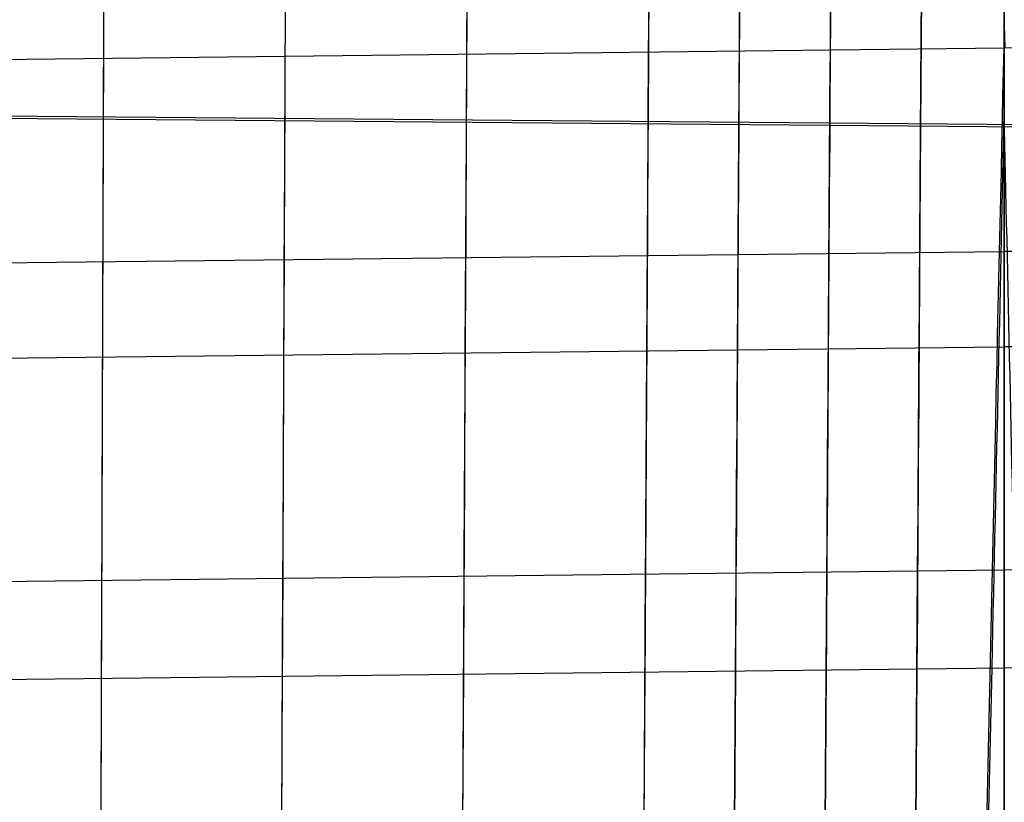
# Model space of a CAD drawing. Extents: x -1634 to -184, y -278 to 263.
# Tile 101 of 242: x -1391 to -1380, y 180 to 189. Entities that reach past the tile are written whole.
import ezdxf

# ---------------------------------------------------------------- set-up
doc = ezdxf.new("R2010")
doc.units = 0
doc.layers.add('PREDEFINITO', color=7, linetype='CONTINUOUS')

msp = doc.modelspace()

# ---------------------------------------------------------------- linework, layer by layer
at = {"layer": 'PREDEFINITO'}
for p, q in [((-1383.832, 189.357, 437.335), (-1383.834, 189.1, 437.561)), ((-1382.788, 189.365, 437.335), (-1382.79, 189.109, 437.561)), ((-1381.741, 189.374, 437.335), (-1381.743, 189.118, 437.561)), ((-1380.695, 189.382, 437.335), (-1380.697, 189.126, 437.56)), ((-1380.69, 189.117, 392.967), (-1380.689, 189.351, 393.215)), ((-1379.738, 189.392, 437.334), (-1379.738, 189.135, 437.56)), ((-1379.738, 189.392, 437.334), (-1379.738, 189.135, 437.56)), ((-1379.738, 189.126, 392.967), (-1379.738, 189.36, 393.215)), ((-1379.738, 189.126, 392.967), (-1379.738, 189.36, 393.215)), ((-1390.104, 189.296, 437.337), (-1390.105, 189.04, 437.562)), ((-1390.102, 189.031, 392.969), (-1390.101, 189.265, 393.217)), ((-1388.015, 189.318, 437.336), (-1388.016, 189.062, 437.562)), ((-1388.012, 189.053, 392.968), (-1388.011, 189.287, 393.217)), ((-1385.924, 189.338, 437.336), (-1385.926, 189.082, 437.561)), ((-1385.921, 189.073, 392.968), (-1385.919, 189.307, 393.216)), ((-1383.828, 189.091, 392.968), (-1383.827, 189.326, 393.216)), ((-1382.783, 189.1, 392.967), (-1382.782, 189.334, 393.216)), ((-1381.736, 189.109, 392.967), (-1381.735, 189.343, 393.215)), ((-1380.697, 189.126, 437.56), (-1380.699, 188.863, 437.777)), ((-1379.738, 189.146, 437.551), (-1379.744, 188.883, 437.768)), ((-1379.738, 189.146, 437.551), (-1379.732, 188.883, 437.768)), ((-1379.738, 189.135, 437.56), (-1379.738, 188.872, 437.777)), ((-1379.738, 189.135, 437.56), (-1379.738, 188.872, 437.777)), ((-1379.738, 188.883, 392.727), (-1379.738, 189.126, 392.967)), ((-1379.738, 188.883, 392.727), (-1379.738, 189.126, 392.967)), ((-1390.105, 189.04, 437.562), (-1390.106, 188.776, 437.779)), ((-1390.103, 188.788, 392.729), (-1390.102, 189.031, 392.969)), ((-1388.016, 189.062, 437.562), (-1388.017, 188.798, 437.779)), ((-1388.013, 188.81, 392.728), (-1388.012, 189.053, 392.968)), ((-1385.926, 189.082, 437.561), (-1385.927, 188.818, 437.778)), ((-1385.922, 188.83, 392.728), (-1385.921, 189.073, 392.968)), ((-1383.834, 189.1, 437.561), (-1383.836, 188.837, 437.778)), ((-1383.83, 188.848, 392.727), (-1383.828, 189.091, 392.968)), ((-1382.79, 189.109, 437.561), (-1382.791, 188.846, 437.778)), ((-1382.785, 188.857, 392.727), (-1382.783, 189.1, 392.967)), ((-1381.743, 189.118, 437.561), (-1381.744, 188.854, 437.778)), ((-1381.738, 188.866, 392.727), (-1381.736, 189.109, 392.967)), ((-1380.692, 188.874, 392.727), (-1380.69, 189.117, 392.967)), ((-1400.533, 188.644, 392.732), (-1379.738, 188.883, 392.726)), ((-1390.104, 188.537, 392.497), (-1390.103, 188.788, 392.729)), ((-1388.017, 188.798, 437.779), (-1388.018, 188.527, 437.987)), ((-1388.014, 188.559, 392.497), (-1388.013, 188.81, 392.728)), ((-1385.927, 188.818, 437.778), (-1385.929, 188.547, 437.986)), ((-1385.923, 188.579, 392.496), (-1385.922, 188.83, 392.728)), ((-1383.836, 188.837, 437.778), (-1383.837, 188.566, 437.986)), ((-1383.831, 188.598, 392.496), (-1383.83, 188.848, 392.727)), ((-1382.791, 188.846, 437.778), (-1382.793, 188.575, 437.986)), ((-1382.786, 188.606, 392.496), (-1382.785, 188.857, 392.727)), ((-1381.744, 188.854, 437.778), (-1381.746, 188.583, 437.985)), ((-1381.739, 188.615, 392.495), (-1381.738, 188.866, 392.727)), ((-1380.699, 188.863, 437.777), (-1380.701, 188.592, 437.985)), ((-1380.694, 188.623, 392.495), (-1380.692, 188.874, 392.727)), ((-1379.744, 188.883, 437.768), (-1379.75, 188.611, 437.977)), ((-1379.738, 188.633, 392.495), (-1379.738, 188.883, 392.727)), ((-1379.738, 188.633, 392.495), (-1379.738, 188.883, 392.727)), ((-1358.943, 188.644, 392.732), (-1379.738, 188.883, 392.726)), ((-1379.738, 188.872, 437.777), (-1379.738, 188.601, 437.985)), ((-1379.738, 188.872, 437.777), (-1379.738, 188.601, 437.985)), ((-1390.106, 188.776, 437.779), (-1390.107, 188.506, 437.987)), ((-1388.015, 188.3, 392.274), (-1388.014, 188.559, 392.497)), ((-1385.924, 188.32, 392.273), (-1385.923, 188.579, 392.496)), ((-1383.837, 188.566, 437.986), (-1383.839, 188.288, 438.184)), ((-1383.832, 188.339, 392.273), (-1383.831, 188.598, 392.496)), ((-1382.793, 188.575, 437.986), (-1382.795, 188.297, 438.184)), ((-1382.788, 188.348, 392.273), (-1382.786, 188.606, 392.496)), ((-1381.746, 188.583, 437.985), (-1381.748, 188.305, 438.184)), ((-1381.741, 188.356, 392.272), (-1381.739, 188.615, 392.495)), ((-1380.701, 188.592, 437.985), (-1380.703, 188.314, 438.184)), ((-1380.695, 188.365, 392.272), (-1380.694, 188.623, 392.495)), ((-1379.75, 188.611, 437.977), (-1379.757, 188.333, 438.176)), ((-1379.738, 188.374, 392.272), (-1379.738, 188.633, 392.495)), ((-1379.738, 188.374, 392.272), (-1379.738, 188.633, 392.495)), ((-1379.738, 188.601, 437.985), (-1379.738, 188.323, 438.183)), ((-1379.738, 188.601, 437.985), (-1379.738, 188.323, 438.183)), ((-1390.107, 188.506, 437.987), (-1390.108, 188.228, 438.186)), ((-1390.104, 188.279, 392.274), (-1390.104, 188.537, 392.497)), ((-1388.018, 188.527, 437.987), (-1388.02, 188.249, 438.185)), ((-1385.929, 188.547, 437.986), (-1385.93, 188.269, 438.185)), ((-1383.834, 188.073, 392.059), (-1383.832, 188.339, 392.273)), ((-1382.79, 188.082, 392.059), (-1382.788, 188.348, 392.273)), ((-1381.743, 188.09, 392.058), (-1381.741, 188.356, 392.272)), ((-1380.697, 188.099, 392.058), (-1380.695, 188.365, 392.272)), ((-1379.757, 188.333, 438.176), (-1379.763, 188.048, 438.366)), ((-1379.738, 188.108, 392.058), (-1379.738, 188.374, 392.272)), ((-1379.738, 188.108, 392.058), (-1379.738, 188.374, 392.272)), ((-1390.108, 188.228, 438.186), (-1390.109, 187.943, 438.374)), ((-1390.105, 188.013, 392.06), (-1390.104, 188.279, 392.274)), ((-1388.02, 188.249, 438.185), (-1388.021, 187.965, 438.374)), ((-1388.016, 188.034, 392.06), (-1388.015, 188.3, 392.274)), ((-1385.93, 188.269, 438.185), (-1385.932, 187.985, 438.373)), ((-1385.926, 188.054, 392.059), (-1385.924, 188.32, 392.273)), ((-1383.839, 188.288, 438.184), (-1383.841, 188.004, 438.373)), ((-1382.795, 188.297, 438.184), (-1382.797, 188.012, 438.373)), ((-1381.748, 188.305, 438.184), (-1381.75, 188.021, 438.373)), ((-1380.703, 188.314, 438.184), (-1380.705, 188.029, 438.372)), ((-1379.738, 188.323, 438.183), (-1379.738, 188.039, 438.372)), ((-1379.738, 188.323, 438.183), (-1379.738, 188.039, 438.372)), ((-1379.738, 187.835, 391.854), (-1379.738, 188.108, 392.058)), ((-1379.738, 187.835, 391.854), (-1379.738, 188.108, 392.058)), ((-1378.924, 187.965, 285.84), (-1391.852, 188.072, 285.873)), ((-1378.872, 187.992, 305.84), (-1391.8, 188.099, 305.873)), ((-1390.106, 187.739, 391.855), (-1390.105, 188.013, 392.06)), ((-1388.017, 187.761, 391.855), (-1388.016, 188.034, 392.06)), ((-1385.927, 187.781, 391.854), (-1385.926, 188.054, 392.059)), ((-1383.841, 188.004, 438.373), (-1383.842, 187.713, 438.552)), ((-1383.836, 187.8, 391.854), (-1383.834, 188.073, 392.059)), ((-1382.797, 188.012, 438.373), (-1382.798, 187.722, 438.552)), ((-1382.791, 187.809, 391.854), (-1382.79, 188.082, 392.059)), ((-1381.75, 188.021, 438.373), (-1381.752, 187.73, 438.552)), ((-1381.744, 187.817, 391.853), (-1381.743, 188.09, 392.058)), ((-1380.705, 188.029, 438.372), (-1380.707, 187.739, 438.552)), ((-1380.699, 187.826, 391.853), (-1380.697, 188.099, 392.058)), ((-1379.763, 188.048, 438.366), (-1379.77, 187.757, 438.546)), ((-1379.738, 188.039, 438.372), (-1379.738, 187.748, 438.551)), ((-1379.738, 188.039, 438.372), (-1379.738, 187.748, 438.551)), ((-1390.109, 187.943, 438.374), (-1390.11, 187.652, 438.553)), ((-1388.021, 187.965, 438.374), (-1388.022, 187.674, 438.553)), ((-1385.932, 187.985, 438.373), (-1385.933, 187.694, 438.553)), ((-1385.929, 187.501, 391.659), (-1385.927, 187.781, 391.854)), ((-1383.837, 187.52, 391.658), (-1383.836, 187.8, 391.854)), ((-1382.793, 187.529, 391.658), (-1382.791, 187.809, 391.854)), ((-1381.746, 187.537, 391.658), (-1381.744, 187.817, 391.853)), ((-1380.701, 187.546, 391.658), (-1380.699, 187.826, 391.853)), ((-1379.738, 187.555, 391.658), (-1379.738, 187.835, 391.854)), ((-1379.738, 187.555, 391.658), (-1379.738, 187.835, 391.854)), ((-1390.11, 187.652, 438.553), (-1390.111, 187.356, 438.722)), ((-1390.107, 187.459, 391.66), (-1390.106, 187.739, 391.855)), ((-1388.022, 187.674, 438.553), (-1388.024, 187.378, 438.722)), ((-1388.018, 187.481, 391.659), (-1388.017, 187.761, 391.855)), ((-1385.933, 187.694, 438.553), (-1385.935, 187.398, 438.722)), ((-1383.842, 187.713, 438.552), (-1383.844, 187.416, 438.721)), ((-1382.798, 187.722, 438.552), (-1382.8, 187.425, 438.721)), ((-1381.752, 187.73, 438.552), (-1381.754, 187.434, 438.721)), ((-1380.707, 187.739, 438.552), (-1380.709, 187.442, 438.721)), ((-1379.77, 187.757, 438.546), (-1379.776, 187.46, 438.715)), ((-1379.738, 187.748, 438.551), (-1379.738, 187.451, 438.72)), ((-1379.738, 187.748, 438.551), (-1379.738, 187.451, 438.72)), ((-1380.703, 187.259, 391.472), (-1380.701, 187.546, 391.658)), ((-1379.738, 187.268, 391.472), (-1379.738, 187.555, 391.658)), ((-1379.738, 187.268, 391.472), (-1379.738, 187.555, 391.658)), ((-1390.108, 187.173, 391.474), (-1390.107, 187.459, 391.66)), ((-1388.02, 187.195, 391.474), (-1388.018, 187.481, 391.659)), ((-1385.93, 187.215, 391.473), (-1385.929, 187.501, 391.659)), ((-1383.839, 187.233, 391.473), (-1383.837, 187.52, 391.658)), ((-1382.8, 187.425, 438.721), (-1382.802, 187.123, 438.88)), ((-1382.795, 187.242, 391.473), (-1382.793, 187.529, 391.658)), ((-1381.754, 187.434, 438.721), (-1381.756, 187.131, 438.879)), ((-1381.748, 187.251, 391.472), (-1381.746, 187.537, 391.658)), ((-1380.709, 187.442, 438.721), (-1380.711, 187.14, 438.879)), ((-1379.776, 187.46, 438.715), (-1379.783, 187.158, 438.875)), ((-1379.738, 187.451, 438.72), (-1379.738, 187.149, 438.879)), ((-1379.738, 187.451, 438.72), (-1379.738, 187.149, 438.879)), ((-1390.111, 187.356, 438.722), (-1390.112, 187.053, 438.881)), ((-1388.024, 187.378, 438.722), (-1388.025, 187.075, 438.881)), ((-1385.935, 187.398, 438.722), (-1385.936, 187.095, 438.88)), ((-1383.844, 187.416, 438.721), (-1383.846, 187.114, 438.88)), ((-1385.932, 186.922, 391.297), (-1385.93, 187.215, 391.473)), ((-1383.841, 186.941, 391.297), (-1383.839, 187.233, 391.473)), ((-1382.797, 186.949, 391.297), (-1382.795, 187.242, 391.473)), ((-1381.75, 186.958, 391.297), (-1381.748, 187.251, 391.472)), ((-1380.705, 186.966, 391.296), (-1380.703, 187.259, 391.472)), ((-1379.738, 186.976, 391.297), (-1379.738, 187.268, 391.472)), ((-1379.738, 186.976, 391.297), (-1379.738, 187.268, 391.472)), ((-1390.109, 186.88, 391.298), (-1390.108, 187.173, 391.474)), ((-1388.021, 186.902, 391.298), (-1388.02, 187.195, 391.474)), ((-1385.936, 187.095, 438.88), (-1385.938, 186.788, 439.029)), ((-1383.846, 187.114, 438.88), (-1383.848, 186.806, 439.028)), ((-1382.802, 187.123, 438.88), (-1382.804, 186.815, 439.028)), ((-1381.756, 187.131, 438.879), (-1381.758, 186.824, 439.028)), ((-1380.711, 187.14, 438.879), (-1380.713, 186.832, 439.028)), ((-1379.783, 187.158, 438.875), (-1379.79, 186.85, 439.024)), ((-1379.738, 187.149, 438.879), (-1379.738, 186.842, 439.027)), ((-1379.738, 187.149, 438.879), (-1379.738, 186.842, 439.027)), ((-1390.112, 187.053, 438.881), (-1390.113, 186.746, 439.03)), ((-1388.025, 187.075, 438.881), (-1388.026, 186.768, 439.029)), ((-1379.738, 186.677, 391.131), (-1379.738, 186.976, 391.297)), ((-1379.738, 186.677, 391.131), (-1379.738, 186.976, 391.297)), ((-1390.11, 186.582, 391.133), (-1390.109, 186.88, 391.298)), ((-1388.022, 186.603, 391.132), (-1388.021, 186.902, 391.298)), ((-1385.933, 186.623, 391.132), (-1385.932, 186.922, 391.297)), ((-1383.842, 186.642, 391.131), (-1383.841, 186.941, 391.297)), ((-1382.798, 186.651, 391.131), (-1382.797, 186.949, 391.297)), ((-1381.752, 186.659, 391.131), (-1381.75, 186.958, 391.297)), ((-1380.707, 186.668, 391.131), (-1380.705, 186.966, 391.296)), ((-1390.113, 186.746, 439.03), (-1390.114, 186.434, 439.167)), ((-1388.026, 186.768, 439.029), (-1388.028, 186.455, 439.167)), ((-1385.938, 186.788, 439.029), (-1385.94, 186.475, 439.166)), ((-1383.848, 186.806, 439.028), (-1383.85, 186.494, 439.166)), ((-1382.804, 186.815, 439.028), (-1382.806, 186.503, 439.166)), ((-1381.758, 186.824, 439.028), (-1381.76, 186.511, 439.166)), ((-1380.713, 186.832, 439.028), (-1380.715, 186.52, 439.165)), ((-1379.79, 186.85, 439.024), (-1379.797, 186.537, 439.162)), ((-1379.738, 186.842, 439.027), (-1379.738, 186.529, 439.165)), ((-1379.738, 186.842, 439.027), (-1379.738, 186.529, 439.165)), ((-1383.844, 186.338, 390.976), (-1383.842, 186.642, 391.131)), ((-1382.8, 186.347, 390.976), (-1382.798, 186.651, 391.131)), ((-1381.754, 186.355, 390.975), (-1381.752, 186.659, 391.131)), ((-1380.709, 186.364, 390.975), (-1380.707, 186.668, 391.131)), ((-1379.738, 186.373, 390.975), (-1379.738, 186.677, 391.131)), ((-1379.738, 186.373, 390.975), (-1379.738, 186.677, 391.131)), ((-1400.521, 186.301, 439.166), (-1379.738, 186.541, 439.16)), ((-1390.111, 186.278, 390.977), (-1390.11, 186.582, 391.133)), ((-1388.024, 186.299, 390.977), (-1388.022, 186.603, 391.132)), ((-1385.935, 186.319, 390.976), (-1385.933, 186.623, 391.132)), ((-1380.715, 186.52, 439.165), (-1380.717, 186.203, 439.292)), ((-1379.797, 186.537, 439.162), (-1379.804, 186.219, 439.29)), ((-1358.955, 186.301, 439.166), (-1379.738, 186.541, 439.16)), ((-1379.738, 186.529, 439.165), (-1379.738, 186.213, 439.292)), ((-1379.738, 186.529, 439.165), (-1379.738, 186.213, 439.292)), ((-1390.114, 186.434, 439.167), (-1390.116, 186.117, 439.294)), ((-1388.028, 186.455, 439.167), (-1388.029, 186.138, 439.294)), ((-1385.94, 186.475, 439.166), (-1385.941, 186.158, 439.293)), ((-1383.85, 186.494, 439.166), (-1383.851, 186.177, 439.293)), ((-1382.806, 186.503, 439.166), (-1382.808, 186.186, 439.293)), ((-1381.76, 186.511, 439.166), (-1381.762, 186.194, 439.293)), ((-1388.025, 185.99, 390.832), (-1388.024, 186.299, 390.977)), ((-1385.936, 186.01, 390.831), (-1385.935, 186.319, 390.976)), ((-1383.846, 186.029, 390.831), (-1383.844, 186.338, 390.976)), ((-1382.802, 186.038, 390.831), (-1382.8, 186.347, 390.976)), ((-1381.756, 186.046, 390.83), (-1381.754, 186.355, 390.975)), ((-1380.711, 186.055, 390.83), (-1380.709, 186.364, 390.975)), ((-1379.738, 186.064, 390.83), (-1379.738, 186.373, 390.975)), ((-1379.738, 186.064, 390.83), (-1379.738, 186.373, 390.975)), ((-1390.112, 185.968, 390.832), (-1390.111, 186.278, 390.977)), ((-1382.808, 186.186, 439.293), (-1382.81, 185.865, 439.409)), ((-1381.762, 186.194, 439.293), (-1381.764, 185.873, 439.409)), ((-1380.717, 186.203, 439.292), (-1380.719, 185.882, 439.409)), ((-1379.804, 186.219, 439.29), (-1379.812, 185.898, 439.406)), ((-1379.738, 186.213, 439.292), (-1379.738, 185.891, 439.408)), ((-1379.738, 186.213, 439.292), (-1379.738, 185.891, 439.408)), ((-1390.116, 186.117, 439.294), (-1390.117, 185.795, 439.41)), ((-1388.029, 186.138, 439.294), (-1388.03, 185.817, 439.41)), ((-1385.941, 186.158, 439.293), (-1385.943, 185.837, 439.41)), ((-1383.851, 186.177, 439.293), (-1383.853, 185.856, 439.409)), ((-1379.738, 185.75, 390.696), (-1379.738, 186.064, 390.83)), ((-1379.738, 185.75, 390.696), (-1379.738, 186.064, 390.83)), ((-1390.113, 185.655, 390.698), (-1390.112, 185.968, 390.832)), ((-1388.026, 185.676, 390.697), (-1388.025, 185.99, 390.832)), ((-1385.938, 185.696, 390.697), (-1385.936, 186.01, 390.831)), ((-1383.848, 185.715, 390.697), (-1383.846, 186.029, 390.831)), ((-1382.804, 185.724, 390.696), (-1382.802, 186.038, 390.831)), ((-1381.758, 185.732, 390.696), (-1381.756, 186.046, 390.83)), ((-1380.713, 185.741, 390.696), (-1380.711, 186.055, 390.83)), ((-1383.853, 185.856, 439.409), (-1383.855, 185.531, 439.514)), ((-1382.81, 185.865, 439.409), (-1382.812, 185.54, 439.514)), ((-1381.764, 185.873, 439.409), (-1381.766, 185.548, 439.514)), ((-1380.719, 185.882, 439.409), (-1380.721, 185.557, 439.514)), ((-1379.812, 185.898, 439.406), (-1379.819, 185.572, 439.512)), ((-1379.738, 185.891, 439.408), (-1379.738, 185.567, 439.513)), ((-1379.738, 185.891, 439.408), (-1379.738, 185.567, 439.513)), ((-1390.117, 185.795, 439.41), (-1390.118, 185.471, 439.516)), ((-1388.03, 185.817, 439.41), (-1388.032, 185.492, 439.515)), ((-1385.943, 185.837, 439.41), (-1385.945, 185.512, 439.515)), ((-1381.76, 185.414, 390.573), (-1381.758, 185.732, 390.696)), ((-1380.715, 185.422, 390.572), (-1380.713, 185.741, 390.696)), ((-1379.738, 185.432, 390.573), (-1379.738, 185.75, 390.696)), ((-1379.738, 185.432, 390.573), (-1379.738, 185.75, 390.696)), ((-1390.114, 185.336, 390.574), (-1390.113, 185.655, 390.698)), ((-1388.028, 185.358, 390.574), (-1388.026, 185.676, 390.697)), ((-1385.94, 185.378, 390.573), (-1385.938, 185.696, 390.697)), ((-1383.85, 185.397, 390.573), (-1383.848, 185.715, 390.697)), ((-1382.806, 185.405, 390.573), (-1382.804, 185.724, 390.696)), ((-1385.945, 185.512, 439.515), (-1385.946, 185.184, 439.609)), ((-1383.855, 185.531, 439.514), (-1383.857, 185.203, 439.608)), ((-1382.812, 185.54, 439.514), (-1382.814, 185.212, 439.608)), ((-1381.766, 185.548, 439.514), (-1381.768, 185.22, 439.608)), ((-1380.721, 185.557, 439.514), (-1380.724, 185.229, 439.608)), ((-1379.819, 185.572, 439.512), (-1379.826, 185.243, 439.606)), ((-1379.738, 185.567, 439.513), (-1379.738, 185.238, 439.607)), ((-1379.738, 185.567, 439.513), (-1379.738, 185.238, 439.607)), ((-1400.521, 185.204, 390.582), (-1379.738, 185.444, 390.577)), ((-1390.118, 185.471, 439.516), (-1390.119, 185.142, 439.61)), ((-1388.032, 185.492, 439.515), (-1388.033, 185.164, 439.609)), ((-1383.851, 185.074, 390.46), (-1383.85, 185.397, 390.573)), ((-1382.808, 185.083, 390.46), (-1382.806, 185.405, 390.573)), ((-1381.762, 185.092, 390.46), (-1381.76, 185.414, 390.573)), ((-1380.717, 185.1, 390.46), (-1380.715, 185.422, 390.572)), ((-1358.955, 185.204, 390.582), (-1379.738, 185.444, 390.577)), ((-1379.738, 185.11, 390.46), (-1379.738, 185.432, 390.573)), ((-1379.738, 185.11, 390.46), (-1379.738, 185.432, 390.573)), ((-1390.116, 185.014, 390.462), (-1390.114, 185.336, 390.574)), ((-1388.029, 185.036, 390.461), (-1388.028, 185.358, 390.574)), ((-1385.941, 185.056, 390.461), (-1385.94, 185.378, 390.573)), ((-1388.033, 185.164, 439.609), (-1388.035, 184.833, 439.692)), ((-1385.946, 185.184, 439.609), (-1385.948, 184.853, 439.691)), ((-1383.857, 185.203, 439.608), (-1383.859, 184.871, 439.691)), ((-1382.814, 185.212, 439.608), (-1382.816, 184.88, 439.691)), ((-1381.768, 185.22, 439.608), (-1381.77, 184.889, 439.69)), ((-1380.724, 185.229, 439.608), (-1380.726, 184.897, 439.69)), ((-1379.826, 185.243, 439.606), (-1379.834, 184.911, 439.689)), ((-1379.738, 185.238, 439.607), (-1379.738, 184.907, 439.69)), ((-1379.738, 185.238, 439.607), (-1379.738, 184.907, 439.69)), ((-1390.119, 185.142, 439.61), (-1390.12, 184.811, 439.692)), ((-1385.943, 184.73, 390.359), (-1385.941, 185.056, 390.461)), ((-1383.853, 184.748, 390.359), (-1383.851, 185.074, 390.46)), ((-1382.81, 184.757, 390.359), (-1382.808, 185.083, 390.46)), ((-1381.764, 184.766, 390.359), (-1381.762, 185.092, 390.46)), ((-1380.719, 184.774, 390.358), (-1380.717, 185.1, 390.46)), ((-1379.738, 184.784, 390.358), (-1379.738, 185.11, 390.46)), ((-1379.738, 184.784, 390.358), (-1379.738, 185.11, 390.46)), ((-1390.117, 184.688, 390.36), (-1390.116, 185.014, 390.462)), ((-1388.03, 184.71, 390.36), (-1388.029, 185.036, 390.461)), ((-1388.035, 184.833, 439.692), (-1388.036, 184.499, 439.763)), ((-1385.948, 184.853, 439.691), (-1385.95, 184.519, 439.763)), ((-1383.859, 184.871, 439.691), (-1383.861, 184.538, 439.762)), ((-1382.816, 184.88, 439.691), (-1382.818, 184.546, 439.762)), ((-1381.77, 184.889, 439.69), (-1381.773, 184.555, 439.762)), ((-1380.726, 184.897, 439.69), (-1380.728, 184.563, 439.762)), ((-1379.834, 184.911, 439.689), (-1379.841, 184.577, 439.761)), ((-1379.738, 184.907, 439.69), (-1379.738, 184.573, 439.761)), ((-1379.738, 184.907, 439.69), (-1379.738, 184.573, 439.761)), ((-1390.12, 184.811, 439.692), (-1390.121, 184.477, 439.764)), ((-1388.032, 184.38, 390.269), (-1388.03, 184.71, 390.36)), ((-1385.945, 184.4, 390.269), (-1385.943, 184.73, 390.359)), ((-1383.855, 184.419, 390.269), (-1383.853, 184.748, 390.359)), ((-1382.812, 184.428, 390.268), (-1382.81, 184.757, 390.359)), ((-1381.766, 184.436, 390.268), (-1381.764, 184.766, 390.359)), ((-1380.721, 184.445, 390.268), (-1380.719, 184.774, 390.358)), ((-1379.738, 184.455, 390.268), (-1379.738, 184.784, 390.358)), ((-1379.738, 184.455, 390.268), (-1379.738, 184.784, 390.358)), ((-1390.118, 184.359, 390.27), (-1390.117, 184.688, 390.36)), ((-1388.036, 184.499, 439.763), (-1388.038, 184.163, 439.823)), ((-1385.95, 184.519, 439.763), (-1385.952, 184.183, 439.822)), ((-1383.861, 184.538, 439.762), (-1383.863, 184.201, 439.822)), ((-1382.818, 184.546, 439.762), (-1382.821, 184.21, 439.822)), ((-1381.773, 184.555, 439.762), (-1381.775, 184.219, 439.822)), ((-1380.728, 184.563, 439.762), (-1380.73, 184.227, 439.821)), ((-1379.841, 184.577, 439.761), (-1379.849, 184.24, 439.821)), ((-1379.738, 184.573, 439.761), (-1379.738, 184.237, 439.821)), ((-1379.738, 184.573, 439.761), (-1379.738, 184.237, 439.821)), ((-1390.121, 184.477, 439.764), (-1390.122, 184.141, 439.823)), ((-1388.033, 184.048, 390.19), (-1388.032, 184.38, 390.269)), ((-1385.946, 184.068, 390.19), (-1385.945, 184.4, 390.269)), ((-1383.857, 184.087, 390.19), (-1383.855, 184.419, 390.269)), ((-1382.814, 184.096, 390.189), (-1382.812, 184.428, 390.268)), ((-1381.768, 184.104, 390.189), (-1381.766, 184.436, 390.268)), ((-1380.724, 184.113, 390.189), (-1380.721, 184.445, 390.268)), ((-1379.738, 184.123, 390.189), (-1379.738, 184.455, 390.268)), ((-1379.738, 184.123, 390.189), (-1379.738, 184.455, 390.268)), ((-1390.119, 184.026, 390.191), (-1390.118, 184.359, 390.27)), ((-1390.122, 184.141, 439.823), (-1390.124, 183.803, 439.872)), ((-1388.038, 184.163, 439.823), (-1388.039, 183.825, 439.871)), ((-1385.952, 184.183, 439.822), (-1385.954, 183.845, 439.871)), ((-1383.863, 184.201, 439.822), (-1383.865, 183.863, 439.87)), ((-1382.821, 184.21, 439.822), (-1382.823, 183.872, 439.87)), ((-1381.775, 184.219, 439.822), (-1381.777, 183.881, 439.87)), ((-1380.73, 184.227, 439.821), (-1380.733, 183.889, 439.87)), ((-1379.849, 184.24, 439.821), (-1379.856, 183.901, 439.869)), ((-1379.738, 184.237, 439.821), (-1379.738, 183.899, 439.869)), ((-1379.738, 184.237, 439.821), (-1379.738, 183.899, 439.869)), ((-1390.12, 183.692, 390.123), (-1390.119, 184.026, 390.191)), ((-1388.035, 183.714, 390.123), (-1388.033, 184.048, 390.19)), ((-1385.948, 183.734, 390.122), (-1385.946, 184.068, 390.19)), ((-1383.859, 183.752, 390.122), (-1383.857, 184.087, 390.19)), ((-1382.816, 183.761, 390.122), (-1382.814, 184.096, 390.189)), ((-1381.77, 183.77, 390.122), (-1381.768, 184.104, 390.189)), ((-1380.726, 183.778, 390.121), (-1380.724, 184.113, 390.189)), ((-1379.738, 183.788, 390.121), (-1379.738, 184.123, 390.189)), ((-1379.738, 183.788, 390.121), (-1379.738, 184.123, 390.189)), ((-1390.124, 183.803, 439.872), (-1390.125, 183.464, 439.909)), ((-1388.039, 183.825, 439.871), (-1388.041, 183.485, 439.908)), ((-1385.954, 183.845, 439.871), (-1385.955, 183.505, 439.908)), ((-1383.865, 183.863, 439.87), (-1383.867, 183.524, 439.907)), ((-1382.823, 183.872, 439.87), (-1382.825, 183.533, 439.907)), ((-1381.777, 183.881, 439.87), (-1381.779, 183.541, 439.907)), ((-1380.733, 183.889, 439.87), (-1380.735, 183.55, 439.907)), ((-1379.856, 183.901, 439.869), (-1379.864, 183.561, 439.906)), ((-1379.738, 183.899, 439.869), (-1379.738, 183.56, 439.906)), ((-1379.738, 183.899, 439.869), (-1379.738, 183.56, 439.906)), ((-1390.121, 183.355, 390.067), (-1390.12, 183.692, 390.123)), ((-1388.036, 183.377, 390.067), (-1388.035, 183.714, 390.123)), ((-1385.95, 183.397, 390.066), (-1385.948, 183.734, 390.122)), ((-1383.861, 183.415, 390.066), (-1383.859, 183.752, 390.122)), ((-1382.818, 183.424, 390.066), (-1382.816, 183.761, 390.122)), ((-1381.773, 183.433, 390.065), (-1381.77, 183.77, 390.122)), ((-1380.728, 183.441, 390.065), (-1380.726, 183.778, 390.121)), ((-1379.738, 183.451, 390.065), (-1379.738, 183.788, 390.121)), ((-1379.738, 183.451, 390.065), (-1379.738, 183.788, 390.121)), ((-1390.125, 183.464, 439.909), (-1390.126, 183.123, 439.934)), ((-1388.041, 183.485, 439.908), (-1388.042, 183.145, 439.933)), ((-1385.955, 183.505, 439.908), (-1385.957, 183.165, 439.933)), ((-1383.867, 183.524, 439.907), (-1383.869, 183.183, 439.932)), ((-1382.825, 183.533, 439.907), (-1382.827, 183.192, 439.932)), ((-1381.779, 183.541, 439.907), (-1381.781, 183.201, 439.932)), ((-1380.735, 183.55, 439.907), (-1380.737, 183.209, 439.932)), ((-1379.864, 183.561, 439.906), (-1379.872, 183.22, 439.932)), ((-1379.738, 183.56, 439.906), (-1379.738, 183.219, 439.932)), ((-1379.738, 183.56, 439.906), (-1379.738, 183.219, 439.932)), ((-1390.122, 183.016, 390.022), (-1390.121, 183.355, 390.067)), ((-1388.038, 183.038, 390.022), (-1388.036, 183.377, 390.067)), ((-1385.952, 183.058, 390.022), (-1385.95, 183.397, 390.066)), ((-1383.863, 183.077, 390.021), (-1383.861, 183.415, 390.066)), ((-1382.821, 183.086, 390.021), (-1382.818, 183.424, 390.066)), ((-1381.775, 183.094, 390.021), (-1381.773, 183.433, 390.065)), ((-1380.73, 183.103, 390.021), (-1380.728, 183.441, 390.065)), ((-1379.738, 183.113, 390.02), (-1379.738, 183.451, 390.065)), ((-1379.738, 183.113, 390.02), (-1379.738, 183.451, 390.065)), ((-1390.126, 183.123, 439.934), (-1390.127, 182.782, 439.947)), ((-1388.042, 183.145, 439.933), (-1388.044, 182.804, 439.947)), ((-1385.957, 183.165, 439.933), (-1385.959, 182.824, 439.946)), ((-1383.869, 183.183, 439.932), (-1383.871, 182.842, 439.946)), ((-1382.827, 183.192, 439.932), (-1382.829, 182.851, 439.946)), ((-1381.781, 183.201, 439.932), (-1381.784, 182.86, 439.946)), ((-1380.737, 183.209, 439.932), (-1380.74, 182.868, 439.945)), ((-1379.872, 183.22, 439.932), (-1379.879, 182.878, 439.945)), ((-1379.738, 183.219, 439.932), (-1379.738, 182.878, 439.945)), ((-1379.738, 183.219, 439.932), (-1379.738, 182.878, 439.945)), ((-1390.124, 182.677, 389.989), (-1390.122, 183.016, 390.022)), ((-1388.039, 182.698, 389.989), (-1388.038, 183.038, 390.022)), ((-1385.954, 182.718, 389.988), (-1385.952, 183.058, 390.022)), ((-1383.865, 182.737, 389.988), (-1383.863, 183.077, 390.021)), ((-1382.823, 182.746, 389.988), (-1382.821, 183.086, 390.021)), ((-1381.777, 182.754, 389.988), (-1381.775, 183.094, 390.021)), ((-1380.733, 182.763, 389.987), (-1380.73, 183.103, 390.021)), ((-1379.738, 182.773, 389.987), (-1379.738, 183.113, 390.02)), ((-1379.738, 182.773, 389.987), (-1379.738, 183.113, 390.02)), ((-1400.509, 182.637, 439.951), (-1379.738, 182.878, 439.945)), ((-1390.127, 182.782, 439.947), (-1390.144, 177.783, 440.06)), ((-1388.044, 182.804, 439.947), (-1388.066, 177.805, 440.06)), ((-1385.959, 182.824, 439.946), (-1385.985, 177.825, 440.059)), ((-1383.871, 182.842, 439.946), (-1383.901, 177.844, 440.059)), ((-1382.829, 182.851, 439.946), (-1382.86, 177.853, 440.059)), ((-1381.784, 182.86, 439.946), (-1381.816, 177.861, 440.058)), ((-1380.74, 182.868, 439.945), (-1380.773, 177.87, 440.058)), ((-1379.879, 182.878, 439.945), (-1379.991, 177.881, 440.058)), ((-1379.738, 182.878, 439.945), (-1379.738, 177.881, 440.058)), ((-1379.738, 182.878, 439.945), (-1379.738, 177.881, 440.058)), ((-1358.967, 182.637, 439.951), (-1379.738, 182.878, 439.945)), ((-1390.125, 182.336, 389.968), (-1390.124, 182.677, 389.989)), ((-1388.041, 182.358, 389.967), (-1388.039, 182.698, 389.989)), ((-1385.955, 182.378, 389.967), (-1385.954, 182.718, 389.988)), ((-1383.867, 182.396, 389.967), (-1383.865, 182.737, 389.988)), ((-1382.825, 182.405, 389.966), (-1382.823, 182.746, 389.988)), ((-1381.779, 182.414, 389.966), (-1381.777, 182.754, 389.988)), ((-1380.735, 182.422, 389.966), (-1380.733, 182.763, 389.987)), ((-1379.738, 182.432, 389.966), (-1379.738, 182.773, 389.987)), ((-1379.738, 182.432, 389.966), (-1379.738, 182.773, 389.987)), ((-1390.126, 181.995, 389.958), (-1390.125, 182.336, 389.968)), ((-1388.042, 182.016, 389.958), (-1388.041, 182.358, 389.967)), ((-1385.957, 182.036, 389.957), (-1385.955, 182.378, 389.967)), ((-1383.869, 182.055, 389.957), (-1383.867, 182.396, 389.967)), ((-1382.827, 182.064, 389.957), (-1382.825, 182.405, 389.966)), ((-1381.781, 182.072, 389.956), (-1381.779, 182.414, 389.966)), ((-1380.737, 182.081, 389.956), (-1380.735, 182.422, 389.966)), ((-1379.738, 182.091, 389.956), (-1379.738, 182.432, 389.966)), ((-1379.738, 182.091, 389.956), (-1379.738, 182.432, 389.966)), ((-1390.127, 181.653, 389.96), (-1390.126, 181.995, 389.958)), ((-1388.044, 181.675, 389.96), (-1388.042, 182.016, 389.958)), ((-1385.959, 181.695, 389.959), (-1385.957, 182.036, 389.957)), ((-1383.871, 181.714, 389.959), (-1383.869, 182.055, 389.957)), ((-1382.829, 181.722, 389.958), (-1382.827, 182.064, 389.957)), ((-1381.784, 181.731, 389.958), (-1381.781, 182.072, 389.956)), ((-1380.74, 181.739, 389.958), (-1380.737, 182.081, 389.956)), ((-1379.738, 181.75, 389.958), (-1379.738, 182.091, 389.956)), ((-1379.738, 181.75, 389.958), (-1379.738, 182.091, 389.956)), ((-1400.509, 181.509, 389.963), (-1379.738, 181.75, 389.958)), ((-1390.144, 176.656, 390.073), (-1390.127, 181.653, 389.96)), ((-1388.066, 176.678, 390.072), (-1388.044, 181.675, 389.96)), ((-1385.985, 176.698, 390.072), (-1385.959, 181.695, 389.959)), ((-1383.901, 176.716, 390.072), (-1383.871, 181.714, 389.959)), ((-1382.86, 176.725, 390.071), (-1382.829, 181.722, 389.958)), ((-1381.816, 176.734, 390.071), (-1381.784, 181.731, 389.958)), ((-1380.773, 176.742, 390.071), (-1380.74, 181.739, 389.958)), ((-1379.991, 176.754, 390.071), (-1379.879, 181.75, 389.958)), ((-1379.738, 176.753, 390.071), (-1379.738, 181.75, 389.958)), ((-1358.967, 181.509, 389.963), (-1379.738, 181.75, 389.958)), ((-1379.738, 176.753, 390.071), (-1379.738, 181.75, 389.958))]:
    msp.add_line(p, q, dxfattribs=at)
at = {"layer": 'PREDEFINITO', "extrusion": (0.999751, -0.022303, 0.000503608)}
msp.add_arc((151.155, 400.651, -1383.393), 9.999, 268.7067, 307.9267, dxfattribs=at)
at = {"layer": 'PREDEFINITO', "extrusion": (0.999751, 0.022303, -0.000503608)}
msp.add_arc((212.699, 399.261, -1375.397), 9.999, 268.7067, 307.9267, dxfattribs=at)

doc.saveas('drawing.dxf')
